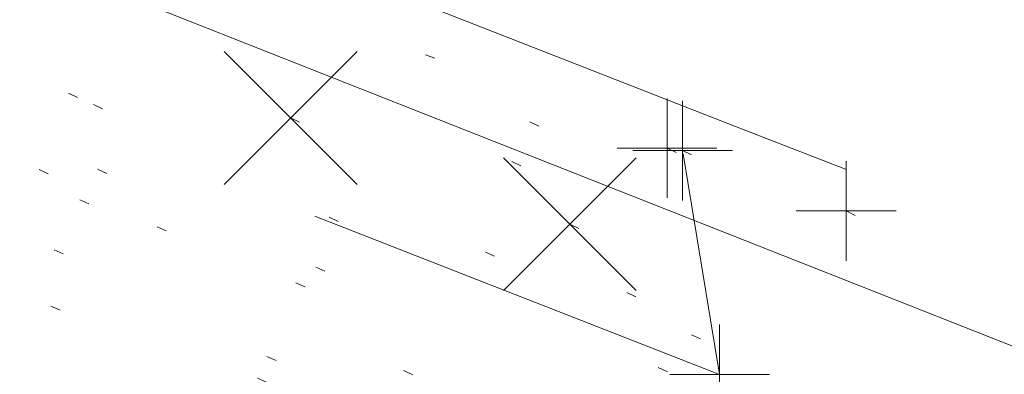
# Model space of a CAD drawing. Extents: x 413123 to 1465301, y 377724 to 504150.
# Tile 24 of 256: x 1463181.73 to 1463191.61, y 433238.81 to 433242.38. Entities that reach past the tile are written whole.
import ezdxf

# ---------------------------------------------------------------- set-up
doc = ezdxf.new("R2010")
doc.units = 0
doc.header["$MEASUREMENT"] = 0
for name, pattern in [('DGN Style 1', [8.732639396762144, 0.01453018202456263, -8.71810921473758]), ('DGN Style 3', [20.34225483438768, 14.53018202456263, -5.812072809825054]), ('DGN Style 5', [10.171127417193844, 4.35905460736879, -5.812072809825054]), ('ohcombex', [0])]:
    doc.linetypes.add(name, pattern=pattern)
for name, color, linetype, lineweight in [('PV_X_Curb', 120, 'DGN Style 1', 0), ('PV_X_EOP', 7, 'DGN Style 3', 0), ('PV_X_Walk', 120, 'DGN Style 5', 0), ('SV_X_Random_Point (Construction)', 7, 'Continuous', 0), ('UT_X_Overhead_Combined', 30, 'ohcombex', 0)]:
    doc.layers.add(name, color=color, linetype=linetype, lineweight=lineweight)
doc.layers.add('SV_Observation (Construction)', color=97, linetype='DGN Style 1', lineweight=0, transparency=0.9)
doc.layers.add('SV_X_Shot_Marker (Construction)', color=40, linetype='Continuous', lineweight=0, transparency=0.5)

# ---------------------------------------------------------------- blocks, each defined once
blk = doc.blocks.new('SVPT_2562')
at = {"layer": 'SV_X_Shot_Marker (Construction)', "transparency": 33554495}
for p, q in [((0, 0.02499999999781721), (0, -0.02500000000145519)), ((-0.02499999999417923, 0), (0.02500000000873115, 0))]:
    blk.add_line(p, q, dxfattribs=at)
blk.add_point((0, 0), dxfattribs=at)
blk = doc.blocks.new('SVPT_2563')
at = {"layer": 'SV_X_Shot_Marker (Construction)', "transparency": 33554495}
for p, q in [((0, 0.02500000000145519), (0, -0.02499999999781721)), ((-0.02499999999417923, 3.637978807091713e-12), (0.02499999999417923, 3.637978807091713e-12))]:
    blk.add_line(p, q, dxfattribs=at)
blk.add_point((0, 3.637978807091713e-12), dxfattribs=at)
blk = doc.blocks.new('SVPT_2564')
at = {"layer": 'SV_X_Shot_Marker (Construction)', "transparency": 33554495}
for p, q in [((0, 0.02500000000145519), (0, -0.02499999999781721)), ((-0.02499999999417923, 0), (0.02499999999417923, 0))]:
    blk.add_line(p, q, dxfattribs=at)
blk.add_point((0, 0), dxfattribs=at)
blk = doc.blocks.new('SVPT_2565')
at = {"layer": 'SV_X_Shot_Marker (Construction)', "transparency": 33554495}
for p, q in [((0, 0.02500000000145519), (0, -0.02499999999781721)), ((-0.02500000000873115, 3.637978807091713e-12), (0.02499999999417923, 3.637978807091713e-12))]:
    blk.add_line(p, q, dxfattribs=at)
blk.add_point((0, 3.637978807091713e-12), dxfattribs=at)
blk = doc.blocks.new('X_556')
at = {"layer": 'SV_X_Random_Point (Construction)', "color": 7, "linetype": 'Continuous', "lineweight": 0, "transparency": 33554559}
for p, q in [((-0.03333333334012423, -0.03337500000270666), (0.03333333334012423, 0.03337499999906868)), ((-0.03333333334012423, 0.03337499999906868), (0.03333333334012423, -0.03337500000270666))]:
    blk.add_line(p, q, dxfattribs=at)
blk = doc.blocks.new('X_557')
at = {"layer": 'SV_X_Random_Point (Construction)', "color": 7, "linetype": 'Continuous', "lineweight": 0, "transparency": 33554559}
for p, q in [((-0.03333333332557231, -0.03337499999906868), (0.03333333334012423, 0.03337499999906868)), ((-0.03333333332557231, 0.03337499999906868), (0.03333333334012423, -0.03337499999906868))]:
    blk.add_line(p, q, dxfattribs=at)

msp = doc.modelspace()

# ---------------------------------------------------------------- linework, layer by layer
at = {"layer": 'PV_X_Curb'}
for points, knots in [([(1463034.114341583, 433358.5354235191, 570.967442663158), (1463034.382762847, 433357.8525596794, 570.9829174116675), (1463034.902669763, 433356.6746703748, 570.9791408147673), (1463036.322057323, 433354.5205973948, 570.6849760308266), (1463037.748960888, 433352.2020754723, 570.6878951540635), (1463040.018756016, 433349.1857511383, 570.9427811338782), (1463042.639031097, 433346.7780487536, 570.7955674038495), (1463044.970687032, 433345.5933757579, 570.8824061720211), (1463045.921303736, 433345.2188641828, 570.878208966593), (1463051.106075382, 433343.1762354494, 570.8553169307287), (1463056.290847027, 433341.1336067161, 570.8324248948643), (1463061.475618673, 433339.0909779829, 570.809532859), (1463062.018547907, 433338.9041474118, 570.7725412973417), (1463062.561477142, 433338.7173168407, 570.7355497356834), (1463063.104406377, 433338.5304862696, 570.6985581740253), (1463069.657625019, 433335.9461940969, 570.7210719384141), (1463076.21084366, 433333.3619019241, 570.7435857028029), (1463082.764062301, 433330.7776097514, 570.7660994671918), (1463087.246478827, 433329.0023655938, 570.8028168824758), (1463091.728895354, 433327.2271214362, 570.8395342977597), (1463096.211311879, 433325.4518772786, 570.8762517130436), (1463096.878442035, 433325.1897515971, 570.9638925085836), (1463097.545572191, 433324.9276259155, 571.0515333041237), (1463098.212702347, 433324.6655002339, 571.1391740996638), (1463104.831686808, 433322.094946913, 571.1640382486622), (1463111.45067127, 433319.524393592, 571.1889023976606), (1463118.069655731, 433316.953840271, 571.2137665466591), (1463125.957183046, 433313.9138789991, 571.1851535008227), (1463133.844710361, 433310.8739177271, 571.1565404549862), (1463141.732237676, 433307.8339564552, 571.1279274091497), (1463145.767175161, 433306.241790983, 571.1313455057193), (1463149.802112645, 433304.6496255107, 571.134763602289), (1463153.83705013, 433303.0574600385, 571.1381816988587), (1463154.355066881, 433302.8054079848, 571.0924572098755), (1463154.873083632, 433302.5533559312, 571.0467327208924), (1463155.391100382, 433302.3013038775, 571.0010082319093), (1463159.740180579, 433300.5574304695, 571.007755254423), (1463164.089260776, 433298.8135570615, 571.0145022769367), (1463168.438340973, 433297.0696836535, 571.0212492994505), (1463173.76020955, 433294.9893866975, 571.0517121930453), (1463179.082078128, 433292.9090897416, 571.0821750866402), (1463184.403946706, 433290.8287927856, 571.1126379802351), (1463184.927832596, 433290.6024130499, 571.183469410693), (1463185.451718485, 433290.3760333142, 571.254300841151), (1463185.975604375, 433290.1496535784, 571.3251322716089), (1463193.283059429, 433287.4009373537, 571.3274320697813), (1463200.590514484, 433284.6522211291, 571.3297318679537), (1463207.897969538, 433281.9035049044, 571.3320316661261), (1463214.611583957, 433279.3049910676, 571.3660593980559), (1463221.325198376, 433276.7064772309, 571.4000871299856), (1463228.038812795, 433274.1079633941, 571.4341148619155), (1463234.876881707, 433271.4003319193, 571.5030017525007), (1463241.714950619, 433268.6927004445, 571.5718886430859), (1463248.553019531, 433265.9850689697, 571.6407755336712), (1463252.53367608, 433264.4224603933, 571.6987979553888), (1463256.514332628, 433262.8598518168, 571.7568203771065), (1463260.494989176, 433261.2972432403, 571.8148427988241), (1463261.18962272, 433261.0748617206, 571.7422662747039), (1463261.884256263, 433260.8524802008, 571.6696897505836), (1463262.578889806, 433260.6300986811, 571.5971132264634), (1463267.974277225, 433258.4984942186, 571.5913249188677), (1463273.369664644, 433256.3668897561, 571.5855366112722), (1463278.765052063, 433254.2352852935, 571.5797483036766), (1463284.039124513, 433252.1341649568, 571.626583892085), (1463289.313196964, 433250.0330446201, 571.6734194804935), (1463294.587269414, 433247.9319242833, 571.7202550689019), (1463295.147837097, 433247.7325865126, 571.8045569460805), (1463295.70840478, 433247.533248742, 571.8888588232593), (1463296.268972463, 433247.3339109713, 571.9731607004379), (1463303.262539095, 433244.6091737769, 572.0038664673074), (1463310.256105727, 433241.8844365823, 572.034572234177), (1463317.249672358, 433239.1596993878, 572.0652780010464), (1463324.8255847, 433236.206749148, 572.1003223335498), (1463332.401497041, 433233.2537989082, 572.1353666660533), (1463339.977409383, 433230.3008486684, 572.1704109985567), (1463346.624217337, 433227.6724527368, 572.1699621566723), (1463353.271025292, 433225.044056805, 572.1695133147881), (1463359.917833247, 433222.4156608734, 572.1690644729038), (1463363.666535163, 433220.9685334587, 572.1740861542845), (1463367.415237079, 433219.521406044, 572.1791078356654), (1463371.163938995, 433218.0742786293, 572.1841295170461), (1463371.754596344, 433217.8301906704, 572.1047293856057), (1463372.345253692, 433217.5861027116, 572.0253292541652), (1463372.935911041, 433217.3420147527, 571.9459291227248), (1463380.338603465, 433214.4611246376, 571.9041823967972), (1463387.741295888, 433211.5802345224, 571.8624356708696), (1463395.143988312, 433208.6993444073, 571.8206889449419), (1463403.121855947, 433205.5721027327, 571.8539167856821), (1463411.099723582, 433202.4448610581, 571.8871446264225), (1463419.077591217, 433199.3176193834, 571.9203724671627), (1463419.407565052, 433199.1647159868, 571.9396248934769), (1463419.737538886, 433199.0118125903, 571.9588773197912), (1463420.067512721, 433198.8589091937, 571.9781297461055)], [0, 0, 0, 0, 0.004163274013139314, 0.007301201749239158, 0.0146979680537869, 0.01957460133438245, 0.02877745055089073, 0.03448275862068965, 0.03448275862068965, 0.03448275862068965, 0.06896551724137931, 0.06896551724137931, 0.06896551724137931, 0.1034482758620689, 0.1034482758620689, 0.1034482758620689, 0.1379310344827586, 0.1379310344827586, 0.1379310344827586, 0.1724137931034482, 0.1724137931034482, 0.1724137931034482, 0.2068965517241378, 0.2068965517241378, 0.2068965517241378, 0.2413793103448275, 0.2413793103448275, 0.2413793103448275, 0.2758620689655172, 0.2758620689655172, 0.2758620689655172, 0.3103448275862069, 0.3103448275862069, 0.3103448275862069, 0.3448275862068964, 0.3448275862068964, 0.3448275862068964, 0.3793103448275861, 0.3793103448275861, 0.3793103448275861, 0.4137931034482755, 0.4137931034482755, 0.4137931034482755, 0.4482758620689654, 0.4482758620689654, 0.4482758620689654, 0.4827586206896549, 0.4827586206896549, 0.4827586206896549, 0.5172413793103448, 0.5172413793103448, 0.5172413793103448, 0.5517241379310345, 0.5517241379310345, 0.5517241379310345, 0.5862068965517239, 0.5862068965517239, 0.5862068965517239, 0.6206896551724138, 0.6206896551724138, 0.6206896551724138, 0.6551724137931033, 0.6551724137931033, 0.6551724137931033, 0.6896551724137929, 0.6896551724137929, 0.6896551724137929, 0.7241379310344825, 0.7241379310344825, 0.7241379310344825, 0.7586206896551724, 0.7586206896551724, 0.7586206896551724, 0.7931034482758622, 0.7931034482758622, 0.7931034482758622, 0.8275862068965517, 0.8275862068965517, 0.8275862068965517, 0.8620689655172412, 0.8620689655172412, 0.8620689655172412, 0.8965517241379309, 0.8965517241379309, 0.8965517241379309, 0.9310344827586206, 0.9310344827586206, 0.9310344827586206, 0.9655172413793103, 0.9655172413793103, 0.9655172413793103, 1, 1, 1, 1]), ([(1463694.730807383, 433042.1012902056, 573.2000085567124), (1463688.122071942, 433044.6665198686, 573.2117681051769), (1463681.5133365, 433047.2317495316, 573.2235276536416), (1463674.904601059, 433049.7969791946, 573.2352872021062), (1463669.906627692, 433051.7384291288, 573.2422034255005), (1463664.908654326, 433053.679879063, 573.249119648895), (1463659.910680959, 433055.6213289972, 573.2560358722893), (1463659.31440991, 433055.8530469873, 573.3282538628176), (1463658.718138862, 433056.0847649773, 573.400471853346), (1463658.121867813, 433056.3164829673, 573.4726898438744), (1463656.811811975, 433056.8455353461, 573.4691755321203), (1463655.501756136, 433057.3745877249, 573.4656612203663), (1463654.191700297, 433057.9036401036, 573.4621469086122), (1463647.078403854, 433060.7016199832, 573.4311409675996), (1463639.965107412, 433063.4995998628, 573.4001350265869), (1463632.851810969, 433066.2975797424, 573.3691290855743), (1463626.603526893, 433068.7760307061, 573.3262890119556), (1463620.355242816, 433071.25448167, 573.2834489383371), (1463614.10695874, 433073.7329326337, 573.2406088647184), (1463606.821724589, 433076.5483492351, 573.1778320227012), (1463599.536490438, 433079.3637658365, 573.1150551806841), (1463592.251256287, 433082.1791824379, 573.052278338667), (1463585.048675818, 433085.0513616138, 572.9767093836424), (1463577.846095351, 433087.9235407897, 572.901140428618), (1463570.643514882, 433090.7957199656, 572.8255714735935), (1463568.520856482, 433091.6009161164, 572.8136526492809), (1463566.398198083, 433092.4061122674, 572.8017338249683), (1463564.275539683, 433093.2113084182, 572.7898150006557), (1463563.658286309, 433093.4932407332, 572.723361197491), (1463563.041032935, 433093.7751730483, 572.6569073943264), (1463562.423779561, 433094.0571053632, 572.5904535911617), (1463557.897842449, 433095.8076798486, 572.5495712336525), (1463553.371905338, 433097.5582543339, 572.5086888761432), (1463548.845968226, 433099.3088288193, 572.4678065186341), (1463541.746736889, 433102.0973839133, 572.4116307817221), (1463534.647505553, 433104.8859390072, 572.3554550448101), (1463527.548274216, 433107.6744941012, 572.2992793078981), (1463527.099574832, 433107.8541490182, 572.3819727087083), (1463526.650875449, 433108.0338039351, 572.4646661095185), (1463526.202176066, 433108.2134588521, 572.5473595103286), (1463518.442801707, 433111.2934591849, 572.5872886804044), (1463510.683427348, 433114.3734595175, 572.6272178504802), (1463502.924052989, 433117.4534598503, 572.6671470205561), (1463495.101662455, 433120.5759616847, 572.6180249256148), (1463487.279271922, 433123.6984635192, 572.5689028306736), (1463479.456881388, 433126.8209653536, 572.5197807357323), (1463474.540841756, 433128.7396558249, 572.5305568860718), (1463469.624802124, 433130.6583462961, 572.5413330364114), (1463464.708762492, 433132.5770367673, 572.5521091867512), (1463464.15178183, 433132.7738995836, 572.4839343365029), (1463463.594801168, 433132.9707623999, 572.4157594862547), (1463463.037820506, 433133.1676252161, 572.3475846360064), (1463455.395093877, 433136.1460172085, 572.2965798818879), (1463447.752367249, 433139.1244092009, 572.2455751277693), (1463440.10964062, 433142.1028011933, 572.1945703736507), (1463439.463345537, 433142.3911085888, 572.2249332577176), (1463438.817050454, 433142.6794159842, 572.2552961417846), (1463438.170755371, 433142.9677233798, 572.2856590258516), (1463431.589276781, 433145.5431962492, 572.3185177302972), (1463425.007798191, 433148.1186691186, 572.351376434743), (1463418.4263196, 433150.6941419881, 572.3842351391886), (1463413.565512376, 433152.6091060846, 572.3506952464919), (1463408.704705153, 433154.5240701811, 572.3171553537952), (1463403.843897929, 433156.4390342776, 572.2836154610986), (1463402.295983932, 433157.0721267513, 572.2966227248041), (1463400.748069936, 433157.7052192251, 572.3096299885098), (1463399.20015594, 433158.3383116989, 572.3226372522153), (1463398.571326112, 433158.6030358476, 572.2531442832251), (1463397.942496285, 433158.8677599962, 572.1836513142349), (1463397.313666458, 433159.1324841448, 572.1141583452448), (1463389.499427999, 433162.1494767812, 572.1431257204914), (1463381.68518954, 433165.1664694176, 572.172093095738), (1463373.87095108, 433168.1834620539, 572.2010604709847), (1463373.202610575, 433168.4242856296, 572.2485422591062), (1463372.53427007, 433168.6651092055, 572.2960240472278), (1463371.865929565, 433168.9059327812, 572.3435058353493), (1463366.852918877, 433170.8940812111, 572.309207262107), (1463361.839908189, 433172.882229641, 572.2749086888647), (1463356.826897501, 433174.8703780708, 572.2406101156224), (1463350.263613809, 433177.4130764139, 572.2105829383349), (1463343.700330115, 433179.955774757, 572.1805557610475), (1463337.137046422, 433182.4984731, 572.1505285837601), (1463332.732110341, 433184.1753668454, 572.1399057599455), (1463328.327174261, 433185.8522605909, 572.129282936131), (1463323.922238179, 433187.5291543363, 572.1186601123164), (1463323.550514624, 433187.6736224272, 572.0672464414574), (1463323.17879107, 433187.8180905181, 572.0158327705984), (1463322.807067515, 433187.9625586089, 571.9644190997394), (1463314.242457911, 433191.4677850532, 571.9189611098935), (1463305.677848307, 433194.9730114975, 571.8735031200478), (1463297.113238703, 433198.4782379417, 571.8280451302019), (1463296.447798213, 433198.6498683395, 571.8729159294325), (1463295.782357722, 433198.8214987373, 571.917786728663), (1463295.116917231, 433198.9931291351, 571.9626575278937), (1463288.43623397, 433201.6173953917, 571.9595616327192), (1463281.755550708, 433204.2416616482, 571.9564657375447), (1463275.074867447, 433206.8659279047, 571.9533698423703), (1463270.698621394, 433208.5836220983, 571.955071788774), (1463266.322375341, 433210.3013162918, 571.9567737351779), (1463261.946129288, 433212.0190104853, 571.9584756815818), (1463261.255964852, 433212.2907585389, 571.8814296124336), (1463260.565800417, 433212.5625065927, 571.8043835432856), (1463259.875635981, 433212.8342546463, 571.7273374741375), (1463253.221984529, 433215.4661261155, 571.684237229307), (1463246.568333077, 433218.0979975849, 571.6411369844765), (1463239.914681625, 433220.7298690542, 571.5980367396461), (1463232.697418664, 433223.5591135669, 571.584901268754), (1463225.480155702, 433226.3883580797, 571.5717657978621), (1463218.262892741, 433229.2176025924, 571.5586303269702), (1463212.689928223, 433231.3845503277, 571.501804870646), (1463207.116963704, 433233.5514980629, 571.4449794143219), (1463201.543999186, 433235.7184457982, 571.3881539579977), (1463197.702392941, 433237.2969398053, 571.3824755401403), (1463193.860786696, 433238.8754338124, 571.376797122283), (1463190.01918045, 433240.4539278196, 571.3711187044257), (1463189.420555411, 433240.6641899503, 571.4587546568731), (1463188.821930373, 433240.874452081, 571.5463906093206), (1463188.223305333, 433241.0847142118, 571.6340265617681), (1463185.054584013, 433242.3131517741, 571.6250500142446), (1463181.885862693, 433243.5415893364, 571.6160734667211), (1463178.717141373, 433244.7700268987, 571.6070969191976), (1463171.181422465, 433247.7347391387, 571.5342143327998), (1463163.645703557, 433250.6994513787, 571.4613317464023), (1463156.10998465, 433253.6641636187, 571.3884491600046), (1463148.761307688, 433256.5197229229, 571.322577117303), (1463141.412630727, 433259.3752822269, 571.2567050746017), (1463134.063953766, 433262.2308415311, 571.1908330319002), (1463126.984343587, 433264.9936274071, 571.2120531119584), (1463119.904733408, 433267.756413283, 571.2332731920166), (1463112.82512323, 433270.519199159, 571.2544932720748), (1463106.948373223, 433272.8554993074, 571.272380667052), (1463101.071623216, 433275.1917994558, 571.290268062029), (1463095.19487321, 433277.5280996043, 571.3081554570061), (1463087.382378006, 433280.5556578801, 571.2445784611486), (1463079.569882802, 433283.583216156, 571.1810014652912), (1463071.757387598, 433286.6107744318, 571.1174244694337), (1463067.011834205, 433288.4980060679, 571.0790224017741), (1463062.266280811, 433290.385237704, 571.0406203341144), (1463057.520727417, 433292.27246934, 571.0022182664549), (1463052.596696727, 433294.1302708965, 570.9741905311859), (1463047.672666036, 433295.988072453, 570.946162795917), (1463042.748635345, 433297.8458740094, 570.9181350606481), (1463040.996474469, 433298.028892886, 570.6600759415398), (1463037.884741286, 433298.0614564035, 570.3732611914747), (1463033.533792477, 433297.4811137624, 570.213053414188), (1463028.578927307, 433295.8351240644, 570.8846791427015), (1463025.750437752, 433293.3300609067, 570.5443428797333), (1463024.222435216, 433291.00068514, 570.5092220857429), (1463023.412434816, 433289.7658735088, 570.490604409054), (1463022.602434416, 433288.5310618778, 570.4719867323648), (1463021.792434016, 433287.2962502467, 570.4533690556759), (1463021.001432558, 433285.3732457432, 570.5012869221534), (1463020.2104311, 433283.4502412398, 570.549204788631), (1463019.419429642, 433281.5272367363, 570.5971226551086), (1463018.531487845, 433279.3825151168, 570.6481372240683), (1463017.643546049, 433277.2377934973, 570.6991517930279), (1463016.755604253, 433275.0930718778, 570.7501663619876), (1463014.741467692, 433270.0950215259, 570.9656913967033), (1463012.727331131, 433265.096971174, 571.181216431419), (1463010.71319457, 433260.0989208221, 571.3967414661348)], [0, 0, 0, 0, 0.01923076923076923, 0.01923076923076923, 0.01923076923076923, 0.03846153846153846, 0.03846153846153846, 0.03846153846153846, 0.05769230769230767, 0.05769230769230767, 0.05769230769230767, 0.07692307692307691, 0.07692307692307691, 0.07692307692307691, 0.09615384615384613, 0.09615384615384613, 0.09615384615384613, 0.1153846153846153, 0.1153846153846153, 0.1153846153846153, 0.1346153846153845, 0.1346153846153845, 0.1346153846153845, 0.1538461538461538, 0.1538461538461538, 0.1538461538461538, 0.1730769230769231, 0.1730769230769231, 0.1730769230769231, 0.1923076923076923, 0.1923076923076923, 0.1923076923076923, 0.2115384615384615, 0.2115384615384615, 0.2115384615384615, 0.2307692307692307, 0.2307692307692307, 0.2307692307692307, 0.25, 0.25, 0.25, 0.269230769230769, 0.269230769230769, 0.269230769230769, 0.2884615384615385, 0.2884615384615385, 0.2884615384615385, 0.3076923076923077, 0.3076923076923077, 0.3076923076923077, 0.3269230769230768, 0.3269230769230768, 0.3269230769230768, 0.3461538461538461, 0.3461538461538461, 0.3461538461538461, 0.3653846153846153, 0.3653846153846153, 0.3653846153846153, 0.3846153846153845, 0.3846153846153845, 0.3846153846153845, 0.4038461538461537, 0.4038461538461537, 0.4038461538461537, 0.423076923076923, 0.423076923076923, 0.423076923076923, 0.4423076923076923, 0.4423076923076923, 0.4423076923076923, 0.4615384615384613, 0.4615384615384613, 0.4615384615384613, 0.4807692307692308, 0.4807692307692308, 0.4807692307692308, 0.5, 0.5, 0.5, 0.5192307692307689, 0.5192307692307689, 0.5192307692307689, 0.538461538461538, 0.538461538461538, 0.538461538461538, 0.5576923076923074, 0.5576923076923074, 0.5576923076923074, 0.576923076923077, 0.576923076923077, 0.576923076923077, 0.5961538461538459, 0.5961538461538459, 0.5961538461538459, 0.6153846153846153, 0.6153846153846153, 0.6153846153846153, 0.6346153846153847, 0.6346153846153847, 0.6346153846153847, 0.6538461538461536, 0.6538461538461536, 0.6538461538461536, 0.673076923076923, 0.673076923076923, 0.673076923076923, 0.6923076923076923, 0.6923076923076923, 0.6923076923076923, 0.7115384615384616, 0.7115384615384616, 0.7115384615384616, 0.7307692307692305, 0.7307692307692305, 0.7307692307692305, 0.7499999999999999, 0.7499999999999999, 0.7499999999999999, 0.7692307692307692, 0.7692307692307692, 0.7692307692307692, 0.7884615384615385, 0.7884615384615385, 0.7884615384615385, 0.8076923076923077, 0.8076923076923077, 0.8076923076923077, 0.826923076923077, 0.826923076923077, 0.826923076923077, 0.846153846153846, 0.846153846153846, 0.846153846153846, 0.8653846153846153, 0.8653846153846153, 0.8653846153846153, 0.8846153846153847, 0.8846153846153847, 0.8846153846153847, 0.9038461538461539, 0.9038461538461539, 0.9038461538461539, 0.9087225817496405, 0.9125585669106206, 0.9159702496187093, 0.9230769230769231, 0.9230769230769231, 0.9230769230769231, 0.9423076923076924, 0.9423076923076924, 0.9423076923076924, 0.9615384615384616, 0.9615384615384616, 0.9615384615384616, 0.9807692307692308, 0.9807692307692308, 0.9807692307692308, 1, 1, 1, 1])]:
    msp.add_open_spline(points, degree=3, knots=knots, dxfattribs=at)
at = {"layer": 'PV_X_EOP'}
for points, knots in [([(1463033.539703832, 433358.668730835, 570.9312826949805), (1463033.78085339, 433357.7791180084, 570.9319642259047), (1463034.311810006, 433356.414696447, 570.9129230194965), (1463035.936664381, 433354.210215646, 570.7574772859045), (1463037.392149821, 433351.9520015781, 570.7191112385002), (1463039.598433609, 433348.7987445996, 570.7996873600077), (1463042.441302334, 433346.5539274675, 570.6747714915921), (1463044.712350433, 433345.0075174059, 570.6881225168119), (1463045.691659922, 433344.6760572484, 570.6008205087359), (1463046.330306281, 433344.4598990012, 570.5438874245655), (1463046.96895264, 433344.243740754, 570.486954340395), (1463047.607598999, 433344.0275825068, 570.4300212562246), (1463047.46569072, 433343.5095853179, 570.4737916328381), (1463047.32378244, 433342.9915881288, 570.5175620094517), (1463047.181874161, 433342.4735909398, 570.5613323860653), (1463047.962688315, 433342.1715041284, 570.5523071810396), (1463048.74350247, 433341.8694173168, 570.5432819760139), (1463049.524316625, 433341.5673305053, 570.5342567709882), (1463049.723445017, 433342.0454324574, 570.5031497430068), (1463049.92257341, 433342.5235344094, 570.4720427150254), (1463050.121701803, 433343.0016363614, 570.4409356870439), (1463054.363252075, 433341.3299102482, 570.4898514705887), (1463058.604802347, 433339.658184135, 570.5387672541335), (1463062.84635262, 433337.9864580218, 570.5876830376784), (1463069.380437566, 433335.4247592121, 570.6248076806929), (1463075.914522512, 433332.8630604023, 570.6619323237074), (1463082.448607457, 433330.3013615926, 570.699056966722), (1463087.637972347, 433328.22388055, 570.7205322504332), (1463092.827337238, 433326.1463995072, 570.7420075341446), (1463098.016702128, 433324.0689184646, 570.7634828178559), (1463104.657268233, 433321.5116641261, 570.769767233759), (1463111.297834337, 433318.9544097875, 570.7760516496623), (1463117.938400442, 433316.3971554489, 570.7823360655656), (1463125.924840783, 433313.2674390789, 570.73748834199), (1463133.911281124, 433310.1377227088, 570.6926406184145), (1463141.897721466, 433307.0080063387, 570.647792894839), (1463141.717745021, 433306.5125578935, 570.6799613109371), (1463141.537768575, 433306.0171094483, 570.7121297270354), (1463141.35779213, 433305.5216610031, 570.7442981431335), (1463142.229950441, 433305.2201381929, 570.7485050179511), (1463143.102108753, 433304.9186153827, 570.7527118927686), (1463143.974267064, 433304.6170925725, 570.7569187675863), (1463144.185348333, 433305.0788176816, 570.735481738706), (1463144.396429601, 433305.5405427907, 570.7140447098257), (1463144.607510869, 433306.0022678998, 570.6926076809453), (1463147.58473388, 433304.8543661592, 570.7341019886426), (1463150.56195689, 433303.7064644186, 570.7755962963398), (1463153.539179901, 433302.558562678, 570.817090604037), (1463158.44037952, 433300.5705139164, 570.826934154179), (1463163.341579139, 433298.5824651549, 570.8367777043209), (1463168.242778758, 433296.5944163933, 570.8466212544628), (1463174.091388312, 433294.2251577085, 570.8787504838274), (1463179.939997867, 433291.8558990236, 570.9108797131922), (1463185.788607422, 433289.4866403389, 570.9430089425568), (1463193.090936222, 433286.8080451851, 571.0096381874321), (1463200.393265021, 433284.1294500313, 571.0762674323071), (1463207.695593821, 433281.4508548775, 571.1428966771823), (1463214.34865388, 433278.828976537, 571.1804566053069), (1463221.001713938, 433276.2070981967, 571.2180165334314), (1463227.654773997, 433273.5852198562, 571.2555764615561), (1463234.593717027, 433270.8614597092, 571.311327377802), (1463241.532660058, 433268.1376995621, 571.3670782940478), (1463248.471603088, 433265.413939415, 571.4228292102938), (1463251.006317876, 433264.4249023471, 571.4376305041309), (1463253.541032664, 433263.4358652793, 571.452431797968), (1463256.075747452, 433262.4468282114, 571.4672330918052), (1463255.94008792, 433261.9072334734, 571.4705339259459), (1463255.804428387, 433261.3676387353, 571.4738347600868), (1463255.668768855, 433260.8280439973, 571.4771355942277), (1463256.445551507, 433260.5848901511, 571.4871075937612), (1463257.222334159, 433260.3417363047, 571.4970795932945), (1463257.999116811, 433260.0985824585, 571.507051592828), (1463258.226294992, 433260.5106164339, 571.4958264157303), (1463258.453473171, 433260.9226504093, 571.4846012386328), (1463258.680651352, 433261.3346843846, 571.4733760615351), (1463259.925804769, 433260.8493021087, 571.4829525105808), (1463261.170958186, 433260.3639198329, 571.4925289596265), (1463262.416111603, 433259.878537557, 571.5021054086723), (1463267.791649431, 433257.7869022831, 571.5241727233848), (1463273.167187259, 433255.6952670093, 571.5462400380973), (1463278.542725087, 433253.6036317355, 571.5683073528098), (1463284.352399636, 433251.3217999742, 571.5814787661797), (1463290.162074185, 433249.039968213, 571.5946501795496), (1463295.971748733, 433246.7581364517, 571.6078215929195), (1463302.949122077, 433244.0521724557, 571.6351321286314), (1463309.926495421, 433241.3462084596, 571.6624426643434), (1463316.903868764, 433238.6402444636, 571.6897532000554), (1463324.563747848, 433235.6405621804, 571.7285381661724), (1463332.223626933, 433232.6408798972, 571.7673231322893), (1463339.883506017, 433229.641197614, 571.8061080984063), (1463346.449952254, 433227.0690864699, 571.8205958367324), (1463353.01639849, 433224.4969753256, 571.8350835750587), (1463359.582844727, 433221.9248641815, 571.8495713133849), (1463363.961849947, 433220.2403229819, 571.8408310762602), (1463368.340855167, 433218.5557817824, 571.8320908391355), (1463372.719860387, 433216.8712405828, 571.8233506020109), (1463380.126525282, 433213.9587859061, 571.7905530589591), (1463387.533190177, 433211.0463312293, 571.7577555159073), (1463394.939855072, 433208.1338765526, 571.7249579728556), (1463402.425974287, 433205.1637758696, 571.7534560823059), (1463409.912093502, 433202.1936751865, 571.7819541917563), (1463417.398212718, 433199.2235745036, 571.8104523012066), (1463417.229394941, 433198.7682275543, 571.8194733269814), (1463417.060577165, 433198.3128806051, 571.8284943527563), (1463416.891759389, 433197.8575336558, 571.8375153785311), (1463417.692446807, 433197.4966240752, 571.8487103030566), (1463418.493134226, 433197.1357144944, 571.859905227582), (1463419.293821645, 433196.7748049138, 571.8711001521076), (1463419.475032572, 433197.247288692, 571.8477905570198), (1463419.6562435, 433197.7197724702, 571.8244809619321), (1463419.837454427, 433198.1922562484, 571.8011713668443), (1463419.83781155, 433198.2226624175, 571.7953862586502), (1463419.838168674, 433198.2530685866, 571.789601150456), (1463419.838525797, 433198.2834747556, 571.7838160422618)], [0, 0, 0, 0, 0.003968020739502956, 0.006425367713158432, 0.01199892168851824, 0.01581541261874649, 0.02326256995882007, 0.02777777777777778, 0.02777777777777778, 0.02777777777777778, 0.05555555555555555, 0.05555555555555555, 0.05555555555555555, 0.08333333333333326, 0.08333333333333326, 0.08333333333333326, 0.1111111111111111, 0.1111111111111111, 0.1111111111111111, 0.1388888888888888, 0.1388888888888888, 0.1388888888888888, 0.1666666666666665, 0.1666666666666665, 0.1666666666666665, 0.1944444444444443, 0.1944444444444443, 0.1944444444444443, 0.2222222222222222, 0.2222222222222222, 0.2222222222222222, 0.25, 0.25, 0.25, 0.2777777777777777, 0.2777777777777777, 0.2777777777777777, 0.3055555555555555, 0.3055555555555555, 0.3055555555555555, 0.333333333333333, 0.333333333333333, 0.333333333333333, 0.3611111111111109, 0.3611111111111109, 0.3611111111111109, 0.3888888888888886, 0.3888888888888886, 0.3888888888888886, 0.4166666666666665, 0.4166666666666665, 0.4166666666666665, 0.4444444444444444, 0.4444444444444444, 0.4444444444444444, 0.472222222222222, 0.472222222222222, 0.472222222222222, 0.5, 0.5, 0.5, 0.5277777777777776, 0.5277777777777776, 0.5277777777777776, 0.5555555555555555, 0.5555555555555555, 0.5555555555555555, 0.5833333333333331, 0.5833333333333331, 0.5833333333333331, 0.6111111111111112, 0.6111111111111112, 0.6111111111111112, 0.638888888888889, 0.638888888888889, 0.638888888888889, 0.6666666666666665, 0.6666666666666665, 0.6666666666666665, 0.6944444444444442, 0.6944444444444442, 0.6944444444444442, 0.722222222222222, 0.722222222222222, 0.722222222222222, 0.7499999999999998, 0.7499999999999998, 0.7499999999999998, 0.7777777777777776, 0.7777777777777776, 0.7777777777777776, 0.8055555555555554, 0.8055555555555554, 0.8055555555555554, 0.8333333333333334, 0.8333333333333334, 0.8333333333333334, 0.861111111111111, 0.861111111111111, 0.861111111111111, 0.8888888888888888, 0.8888888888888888, 0.8888888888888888, 0.9166666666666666, 0.9166666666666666, 0.9166666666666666, 0.9444444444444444, 0.9444444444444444, 0.9444444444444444, 0.9722222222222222, 0.9722222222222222, 0.9722222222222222, 1, 1, 1, 1]), ([(1463695.37345491, 433042.3269481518, 573.2056029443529), (1463695.118355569, 433042.4173281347, 573.1929567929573), (1463694.863256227, 433042.5077081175, 573.1803106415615), (1463694.608156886, 433042.5980881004, 573.1676644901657), (1463688.127196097, 433045.133574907, 573.1638691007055), (1463681.646235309, 433047.6690617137, 573.1600737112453), (1463675.165274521, 433050.2045485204, 573.1562783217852), (1463668.255959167, 433052.9440202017, 573.1540820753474), (1463661.346643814, 433055.6834918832, 573.1518858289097), (1463654.437328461, 433058.4229635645, 573.149689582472), (1463647.338400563, 433061.2071824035, 573.1301154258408), (1463640.239472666, 433063.9914012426, 573.1105412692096), (1463633.140544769, 433066.7756200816, 573.0909671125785), (1463626.823799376, 433069.2202639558, 573.0453158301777), (1463620.507053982, 433071.6649078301, 572.999664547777), (1463614.190308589, 433074.1095517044, 572.9540132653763), (1463606.930945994, 433076.9629614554, 572.8967218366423), (1463599.671583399, 433079.8163712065, 572.8394304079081), (1463592.412220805, 433082.6697809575, 572.7821389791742), (1463585.208613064, 433085.5359198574, 572.7224006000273), (1463578.005005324, 433088.4020587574, 572.6626622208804), (1463570.801397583, 433091.2681976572, 572.6029238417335), (1463563.539543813, 433094.1288766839, 572.5195568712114), (1463556.277690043, 433096.9895557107, 572.4361899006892), (1463549.015836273, 433099.8502347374, 572.3528229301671), (1463541.464235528, 433102.896740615, 572.3143753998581), (1463533.912634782, 433105.9432464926, 572.2759278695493), (1463526.361034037, 433108.9897523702, 572.2374803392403), (1463524.510466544, 433109.6486739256, 572.222419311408), (1463522.659899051, 433110.307595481, 572.2073582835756), (1463520.809331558, 433110.9665170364, 572.1922972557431), (1463520.996148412, 433111.478044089, 572.2051758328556), (1463521.182965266, 433111.9895711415, 572.2180544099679), (1463521.36978212, 433112.5010981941, 572.2309329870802), (1463520.520611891, 433112.8412018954, 572.2365752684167), (1463519.671441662, 433113.1813055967, 572.2422175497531), (1463518.822271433, 433113.5214092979, 572.2478598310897), (1463518.644435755, 433113.0349413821, 572.2388127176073), (1463518.466600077, 433112.5484734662, 572.229765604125), (1463518.288764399, 433112.0620055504, 572.2207184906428), (1463514.835464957, 433113.4033588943, 572.2367800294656), (1463511.382165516, 433114.7447122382, 572.2528415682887), (1463507.928866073, 433116.0860655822, 572.2689031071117), (1463493.594865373, 433121.7420238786, 572.2482959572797), (1463479.260864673, 433127.3979821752, 572.2276888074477), (1463464.926863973, 433133.0539404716, 572.2070816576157), (1463449.455525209, 433139.0728186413, 572.1640707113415), (1463433.984186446, 433145.0916968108, 572.1210597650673), (1463418.512847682, 433151.1105749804, 572.0780488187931), (1463413.328996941, 433153.1553309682, 572.0135393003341), (1463408.145146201, 433155.200086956, 571.9490297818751), (1463402.961295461, 433157.2448429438, 571.8845202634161), (1463403.132465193, 433157.7716799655, 571.9190447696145), (1463403.303634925, 433158.2985169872, 571.953569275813), (1463403.474804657, 433158.825354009, 571.9880937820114), (1463402.600267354, 433159.1613721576, 571.9863420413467), (1463401.725730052, 433159.4973903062, 571.984590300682), (1463400.851192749, 433159.8334084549, 571.9828385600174), (1463400.653049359, 433159.3552482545, 571.9439093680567), (1463400.454905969, 433158.8770880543, 571.9049801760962), (1463400.256762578, 433158.3989278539, 571.8660509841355), (1463399.322085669, 433158.774478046, 571.9116587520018), (1463398.387408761, 433159.150028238, 571.9572665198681), (1463397.452731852, 433159.5255784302, 572.0028742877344), (1463389.04126259, 433162.8168634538, 571.9920574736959), (1463380.629793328, 433166.1081484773, 571.9812406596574), (1463372.218324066, 433169.3994335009, 571.9704238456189), (1463367.156032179, 433171.3851717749, 571.9528553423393), (1463362.093740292, 433173.370910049, 571.9352868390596), (1463357.031448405, 433175.3566483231, 571.91771833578), (1463350.485608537, 433177.9162151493, 571.9032139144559), (1463343.93976867, 433180.4757819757, 571.8887094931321), (1463337.393928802, 433183.0353488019, 571.8742050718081), (1463332.955818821, 433184.7683232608, 571.8612483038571), (1463328.517708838, 433186.5012977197, 571.8482915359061), (1463324.079598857, 433188.2342721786, 571.835334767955), (1463307.834725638, 433194.592922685, 571.7755947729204), (1463291.58985242, 433200.9515731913, 571.7158547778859), (1463275.344979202, 433207.3102236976, 571.6561147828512), (1463270.255842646, 433209.3105723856, 571.6395679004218), (1463265.16670609, 433211.3109210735, 571.6230210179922), (1463260.077569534, 433213.3112697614, 571.6064741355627), (1463253.452444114, 433215.9179517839, 571.5595870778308), (1463246.827318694, 433218.5246338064, 571.5127000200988), (1463240.202193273, 433221.1313158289, 571.4658129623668), (1463232.962477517, 433223.9732301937, 571.4532933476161), (1463225.722761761, 433226.8151445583, 571.4407737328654), (1463218.483046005, 433229.6570589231, 571.4282541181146), (1463212.90690448, 433231.8646312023, 571.4088467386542), (1463207.330762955, 433234.0722034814, 571.3894393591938), (1463201.754621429, 433236.2797757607, 571.3700319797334), (1463194.142429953, 433239.2572758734, 571.3409586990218), (1463186.530238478, 433242.2347759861, 571.3118854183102), (1463178.918047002, 433245.2122760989, 571.2828121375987), (1463169.428496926, 433248.9128530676, 571.1919051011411), (1463159.93894685, 433252.6134300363, 571.1009980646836), (1463150.449396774, 433256.314007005, 571.0100910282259), (1463145.077359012, 433258.4557943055, 570.9673048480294), (1463139.70532125, 433260.5975816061, 570.9245186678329), (1463134.333283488, 433262.7393689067, 570.8817324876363), (1463132.297653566, 433263.5246301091, 570.8037126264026), (1463130.262023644, 433264.3098913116, 570.7256927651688), (1463128.226393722, 433265.0951525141, 570.6476729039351), (1463128.413443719, 433265.4813551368, 570.6980714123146), (1463128.600493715, 433265.8675577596, 570.748469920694), (1463128.787543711, 433266.2537603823, 570.7988684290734), (1463127.919822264, 433266.676285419, 570.7925938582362), (1463127.052100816, 433267.0988104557, 570.786319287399), (1463126.184379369, 433267.5213354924, 570.7800447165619), (1463126.004706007, 433267.0870623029, 570.7088488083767), (1463125.825032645, 433266.6527891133, 570.6376529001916), (1463125.645359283, 433266.2185159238, 570.5664569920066), (1463121.458270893, 433267.8591123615, 570.6667666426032), (1463117.271182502, 433269.4997087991, 570.7670762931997), (1463113.084094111, 433271.1403052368, 570.8673859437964), (1463107.189564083, 433273.4271367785, 570.8747985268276), (1463101.295034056, 433275.7139683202, 570.8822111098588), (1463095.400504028, 433278.0007998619, 570.88962369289), (1463087.576983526, 433281.0591137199, 570.8606773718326), (1463079.753463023, 433284.117427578, 570.8317310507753), (1463071.92994252, 433287.175741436, 570.8027847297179), (1463067.216062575, 433289.0371870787, 570.7609532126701), (1463062.502182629, 433290.8986327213, 570.7191216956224), (1463057.788302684, 433292.7600783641, 570.6772901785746), (1463055.438489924, 433293.6549933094, 570.597871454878), (1463053.088677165, 433294.5499082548, 570.5184527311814), (1463050.738864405, 433295.4448232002, 570.4390340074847), (1463050.919405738, 433295.974786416, 570.493206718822), (1463051.099947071, 433296.5047496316, 570.547379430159), (1463051.280488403, 433297.0347128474, 570.6015521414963), (1463050.479713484, 433297.3478403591, 570.5996470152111), (1463049.678938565, 433297.660967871, 570.5977418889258), (1463048.878163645, 433297.9740953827, 570.5958367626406), (1463048.616684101, 433297.4827268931, 570.554312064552), (1463048.355204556, 433296.9913584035, 570.5127873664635), (1463048.093725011, 433296.499989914, 570.471262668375), (1463046.16244202, 433297.1796919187, 570.4532430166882), (1463044.231159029, 433297.8593939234, 570.4352233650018), (1463042.299876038, 433298.5390959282, 570.4172037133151), (1463040.683227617, 433298.6270722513, 570.3881765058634), (1463037.665619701, 433298.5647521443, 570.3323767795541), (1463033.387011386, 433297.9238663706, 570.2772123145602), (1463028.240821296, 433296.3164198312, 570.1397972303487), (1463025.314393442, 433293.7317706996, 570.0019896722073), (1463023.773730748, 433291.3674614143, 569.9858104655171), (1463022.862373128, 433289.9688870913, 569.9762398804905), (1463021.951015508, 433288.5703127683, 569.966669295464), (1463021.039657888, 433287.1717384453, 569.9570987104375)], [0, 0, 0, 0, 0.02083333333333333, 0.02083333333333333, 0.02083333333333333, 0.04166666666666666, 0.04166666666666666, 0.04166666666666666, 0.06249999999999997, 0.06249999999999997, 0.06249999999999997, 0.08333333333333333, 0.08333333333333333, 0.08333333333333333, 0.1041666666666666, 0.1041666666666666, 0.1041666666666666, 0.1249999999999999, 0.1249999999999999, 0.1249999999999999, 0.1458333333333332, 0.1458333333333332, 0.1458333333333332, 0.1666666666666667, 0.1666666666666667, 0.1666666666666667, 0.1875, 0.1875, 0.1875, 0.2083333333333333, 0.2083333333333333, 0.2083333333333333, 0.2291666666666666, 0.2291666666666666, 0.2291666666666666, 0.2499999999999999, 0.2499999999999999, 0.2499999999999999, 0.2708333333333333, 0.2708333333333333, 0.2708333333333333, 0.2916666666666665, 0.2916666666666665, 0.2916666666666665, 0.3125, 0.3125, 0.3125, 0.3333333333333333, 0.3333333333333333, 0.3333333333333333, 0.3541666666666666, 0.3541666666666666, 0.3541666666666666, 0.375, 0.375, 0.375, 0.3958333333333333, 0.3958333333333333, 0.3958333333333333, 0.4166666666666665, 0.4166666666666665, 0.4166666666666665, 0.4374999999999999, 0.4374999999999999, 0.4374999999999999, 0.4583333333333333, 0.4583333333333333, 0.4583333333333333, 0.4791666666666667, 0.4791666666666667, 0.4791666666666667, 0.4999999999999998, 0.4999999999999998, 0.4999999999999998, 0.5208333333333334, 0.5208333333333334, 0.5208333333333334, 0.5416666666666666, 0.5416666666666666, 0.5416666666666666, 0.5624999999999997, 0.5624999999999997, 0.5624999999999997, 0.5833333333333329, 0.5833333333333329, 0.5833333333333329, 0.6041666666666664, 0.6041666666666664, 0.6041666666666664, 0.625, 0.625, 0.625, 0.6458333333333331, 0.6458333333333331, 0.6458333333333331, 0.6666666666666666, 0.6666666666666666, 0.6666666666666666, 0.6875, 0.6875, 0.6875, 0.7083333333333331, 0.7083333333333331, 0.7083333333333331, 0.7291666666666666, 0.7291666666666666, 0.7291666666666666, 0.75, 0.75, 0.75, 0.7708333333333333, 0.7708333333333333, 0.7708333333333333, 0.7916666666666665, 0.7916666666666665, 0.7916666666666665, 0.8125, 0.8125, 0.8125, 0.8333333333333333, 0.8333333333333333, 0.8333333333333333, 0.8541666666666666, 0.8541666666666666, 0.8541666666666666, 0.875, 0.875, 0.875, 0.8958333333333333, 0.8958333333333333, 0.8958333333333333, 0.9166666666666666, 0.9166666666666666, 0.9166666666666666, 0.9375, 0.9375, 0.9375, 0.9583333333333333, 0.9583333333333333, 0.9583333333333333, 0.9631710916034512, 0.9674286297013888, 0.9713421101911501, 0.9791666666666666, 0.9791666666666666, 0.9791666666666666, 1, 1, 1, 1])]:
    msp.add_open_spline(points, degree=3, knots=knots, dxfattribs=at)
at = {"layer": 'PV_X_Walk'}
msp.add_polyline3d([(1463188.383904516, 433241.0283050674, 571.6407297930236), (1463188.749524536, 433238.8130315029, 571.6222810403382), (1463176.671695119, 433243.5359976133, 571.5625247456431), (1463155.154374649, 433251.7455271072, 571.4665213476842), (1463133.500041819, 433260.5405028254, 571.3155670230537), (1463112.422341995, 433268.7092345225, 571.2242132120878), (1463094.480765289, 433275.6675735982, 571.2272747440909), (1463070.961941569, 433285.0180284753, 571.1826832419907), (1463056.76361614, 433290.4693509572, 571.1211912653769), (1463041.95129066, 433296.3800532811, 570.9505547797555), (1463042.748635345, 433297.8458740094, 570.9181350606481)], dxfattribs=at)
at = {"layer": 'SV_Observation (Construction)', "transparency": 33554434}
for p in [(1463042.299876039, 433298.5390959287, 570.4172037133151), (1463042.299876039, 433298.5390959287, 570.4172037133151), (1463048.878163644, 433297.9740953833, 570.5958367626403), (1463042.748635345, 433297.8458740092, 570.9181350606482), (1463042.748635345, 433297.8458740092, 570.9181350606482), (1463042.748635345, 433297.8458740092, 570.9181350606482), (1463051.280488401, 433297.0347128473, 570.6015521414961), (1463048.093725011, 433296.4999899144, 570.4712626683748), (1463049.425908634, 433296.0696967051, 570.370337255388), (1463050.738864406, 433295.4448231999, 570.4390340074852), (1463057.788302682, 433292.7600783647, 570.6772901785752), (1463057.520727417, 433292.2724693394, 571.0022182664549), (1463071.929942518, 433287.1757414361, 570.8027847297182), (1463071.757387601, 433286.6107744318, 571.1174244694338), (1463071.345342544, 433285.6994469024, 571.1644538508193), (1463095.400504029, 433278.0007998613, 570.8896236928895), (1463095.194873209, 433277.528099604, 571.3081554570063), (1463094.933809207, 433276.4927278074, 571.2335231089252), (1463113.084094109, 433271.1403052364, 570.867385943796), (1463112.825123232, 433270.5191991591, 571.254493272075), (1463112.759377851, 433269.7173033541, 571.1807935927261), (1463112.422341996, 433268.7092345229, 571.2242132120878), (1463126.184379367, 433267.521335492, 570.7800447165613), (1463128.787543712, 433266.2537603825, 570.7988684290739), (1463125.645359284, 433266.2185159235, 570.5664569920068), (1463126.816028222, 433265.6200102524, 570.5838194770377), (1463128.226393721, 433265.0951525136, 570.6476729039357), (1463134.333283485, 433262.7393689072, 570.8817324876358), (1463134.063953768, 433262.2308415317, 571.1908330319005), (1463133.664618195, 433261.409674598, 571.2347395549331), (1463133.500041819, 433260.540502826, 571.3155670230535), (1463150.449396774, 433256.3140070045, 571.0100910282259), (1463156.109984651, 433253.6641636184, 571.3884491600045), (1463155.747657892, 433252.5598430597, 571.4666469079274), (1463155.15437465, 433251.7455271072, 571.4665213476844), (1463171.856751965, 433247.1371010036, 571.5480279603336), (1463172.497311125, 433246.691061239, 571.5536275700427), (1463178.918047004, 433245.2122760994, 571.2828121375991), (1463178.717141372, 433244.770026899, 571.6070969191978), (1463178.410218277, 433243.7686976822, 571.682838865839), (1463176.671695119, 433243.5359976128, 571.5625247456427), (1463184.447036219, 433241.3882122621, 571.5148103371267), (1463188.223305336, 433241.0847142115, 571.6340265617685), (1463188.378521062, 433241.0609231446, 571.6410014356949), (1463190.019180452, 433240.4539278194, 571.3711187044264), (1463187.248030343, 433240.3219136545, 571.2081424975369)]:
    msp.add_line(p, (1463260.25624, 433205.5898700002, 572.09), dxfattribs=at)
at = {"layer": 'UT_X_Overhead_Combined'}
msp.add_polyline3d([(1463172.497311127, 433246.6910612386, 571.553627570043), (1463293.92206957, 433198.6323986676, 572.0643474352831), (1463405.198500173, 433155.167185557, 572.2931685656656), (1463522.348892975, 433108.8137131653, 572.717698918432)], dxfattribs=at)

# ---------------------------------------------------------------- block references
at = {"layer": 'SV_X_Random_Point (Construction)', "color": 7, "linetype": 'Continuous', "lineweight": 0, "transparency": 33554559, "xscale": 20, "yscale": 20, "zscale": 20}
for name, p in [('X_556', (1463184.447036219, 433241.3882122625, 571.5148103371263)), ('X_557', (1463187.248030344, 433240.3219136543, 571.208142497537))]:
    msp.add_blockref(name, p, dxfattribs=at)
at = {"layer": 'SV_X_Shot_Marker (Construction)', "transparency": 33554495, "xscale": 20, "yscale": 20, "zscale": 20}
for name, p in [('SVPT_2563', (1463188.223305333, 433241.0847142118, 571.6340265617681)), ('SVPT_2564', (1463188.378521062, 433241.060923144, 571.6410014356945)), ('SVPT_2562', (1463190.01918045, 433240.4539278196, 571.3711187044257)), ('SVPT_2565', (1463188.749524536, 433238.813031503, 571.6222810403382))]:
    msp.add_blockref(name, p, dxfattribs=at)

doc.saveas('drawing.dxf')
